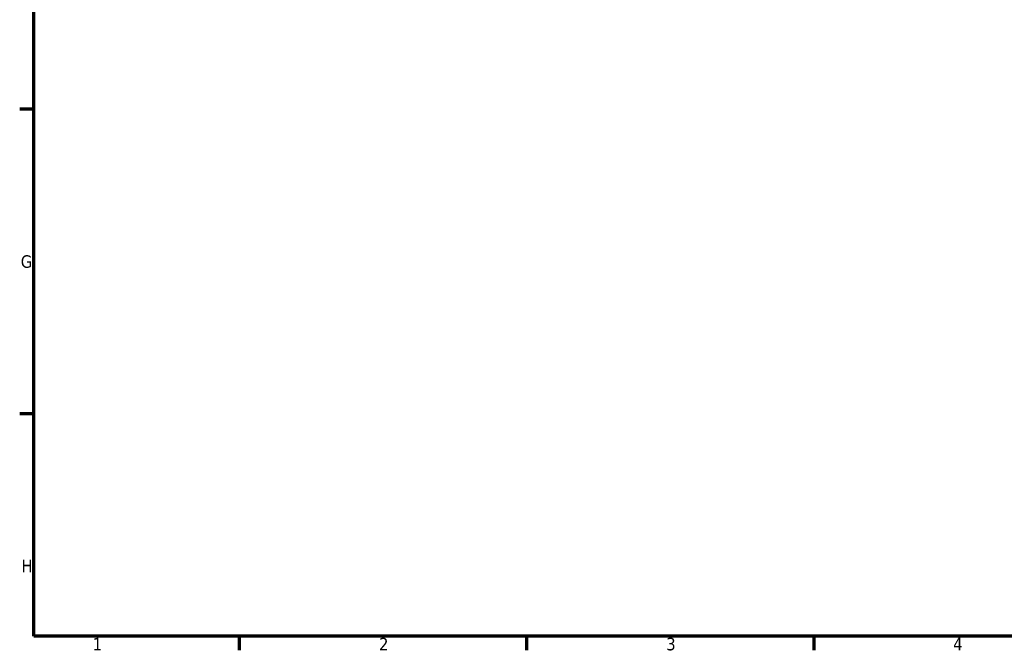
# Model space of a CAD drawing. Header units: millimetres. Extents: x 0 to 898, y -256 to 634.
# Tile 1 of 13: x 17 to 257, y 17 to 170. Entities that reach past the tile are written whole.
import ezdxf

# ---------------------------------------------------------------- set-up
doc = ezdxf.new("R2010")
doc.units = ezdxf.units.MM
doc.layers.add('Border (ANSI)', color=7, linetype='Continuous', lineweight=70)
doc.styles.add('Note Text (ANSI)', font='tahoma.ttf')

# ---------------------------------------------------------------- blocks, each defined once
blk = doc.blocks.new('Borders Default Border')
at = {"layer": 'Border (ANSI)'}
for p, q in [((20, 148.5), (16.55, 148.5)), ((20, 74.25), (16.55, 74.25)), ((70.08, 20), (70.08, 16.55)), ((140.17, 20), (140.17, 16.55)), ((210.25, 20), (210.25, 16.55))]:
    blk.add_line(p, q, dxfattribs=at)
at = {"layer": 'Border (ANSI)', "flags": 128}
blk.add_lwpolyline([(20, 20), (20, 574), (821, 574), (821, 20), (20, 20)], dxfattribs=at)
at = {"layer": 'Border (ANSI)', "char_height": 3.05, "attachment_point": 7, "style": 'Note Text (ANSI)'}
for s, insert in [('G', (16.81, 109.79)), ('H', (16.97, 35.6)), ('1', (34.35, 16.55)), ('2', (104.2, 16.55)), ('3', (174.26, 16.49)), ('4', (244.23, 16.55))]:
    blk.add_mtext(s, dxfattribs=dict(at, insert=insert))

msp = doc.modelspace()

# ---------------------------------------------------------------- block references
msp.add_blockref('Borders Default Border', (0, 0))

doc.saveas('drawing.dxf')
